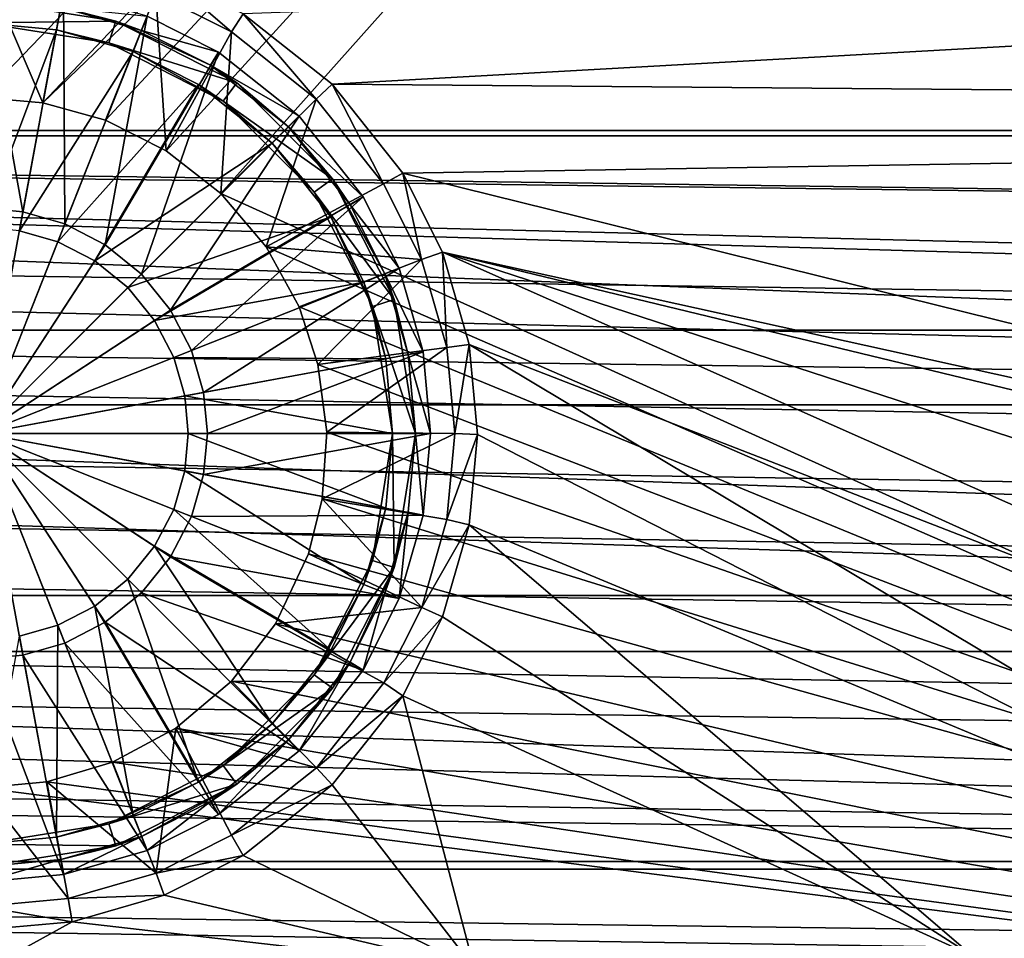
# Model space of a CAD drawing. Header units: metres. Extents: x -1204 to 0, y -809 to 0.
# Tile 49 of 118: x -597 to -468, y -736 to -616. Entities that reach past the tile are written whole.
import ezdxf

# ---------------------------------------------------------------- set-up
doc = ezdxf.new("R2010")
doc.units = ezdxf.units.M

msp = doc.modelspace()

# ---------------------------------------------------------------- linework, layer by layer
at = {"layer": 'Object 2'}
for points in [[(-10, -10, 90), (-602.021179, -625.846375, 90), (-1194.042358, -10, 90)], [(-594.006104, -626.560364, 90), (-602.021179, -625.846375, 90), (-10, -10, 90)], [(-585.781799, -628.854126, 90), (-594.006104, -626.560364, 90), (-10, -10, 90)], [(-577.802734, -632.855408, 90), (-585.781799, -628.854126, 90), (-10, -10, 90)], [(-10, -10, 90), (-570.615173, -638.481506, 90), (-577.802734, -632.855408, 90)], [(-317.021149, -753.244812, 90), (-570.615173, -638.481506, 90), (-10, -10, 90)], [(-1020.79425, -194.133835, 2170.673096), (-1020.79425, -630.900635, 2170.673096), (-183.248077, -194.133835, 2170.673096)], [(-1020.79425, -630.900635, 2170.673096), (-183.248077, -630.900635, 2170.673096), (-183.248077, -194.133835, 2170.673096)], [(-183.248077, -195.079742, 2167.817139), (-183.248077, -630.185547, 2167.817139), (-1020.79425, -195.079742, 2167.817139)], [(-183.248077, -630.185547, 2167.817139), (-1020.79425, -630.185547, 2167.817139), (-1020.79425, -195.079742, 2167.817139)], [(-74.251625, -597.10199, 109.600609), (-567.647339, -614.846802, 109.290871), (-555.948364, -624.124634, 109.128922)], [(-77.662125, -628.109131, 109.059372), (-74.251625, -597.10199, 109.600609), (-555.948364, -624.124634, 109.128922)], [(-590.714844, -608.890686, 100.792519), (-602.021179, -607.854553, 100.8106), (-594.006104, -626.560364, 90)], [(-594.006104, -626.560364, 90), (-602.021179, -607.854553, 100.8106), (-602.021179, -625.846375, 90)], [(-579.137939, -612.216553, 100.734467), (-590.714844, -608.890686, 100.792519), (-594.006104, -626.560364, 90)], [(-578.037842, -609.617432, 109.382149), (-579.137939, -612.216553, 100.734467), (-569.214233, -617.209473, 100.647316)], [(-567.647339, -614.846802, 109.290871), (-578.037842, -609.617432, 109.382149), (-569.214233, -617.209473, 100.647316)], [(-591.285217, -612.025391, 111.452499), (-602.021362, -611.040344, 111.452499), (-596.625732, -640.883179, 115.948647)], [(-602.021362, -611.040344, 111.452499), (-602.021362, -640.388123, 115.948647), (-596.625732, -640.883179, 115.948647)], [(-591.285217, -612.025391, 111.452499), (-596.625732, -640.883179, 115.948647), (-591.106567, -642.470093, 115.948647)], [(-579.137939, -612.216553, 100.734467), (-594.006104, -626.560364, 90), (-585.781799, -628.854126, 90)], [(-580.30426, -615.182617, 111.452499), (-591.285217, -612.025391, 111.452499), (-591.106567, -642.470093, 115.948647)], [(-577.802734, -632.855408, 90), (-579.137939, -612.216553, 100.734467), (-585.781799, -628.854126, 90)], [(-569.214233, -617.209473, 100.647316), (-579.137939, -612.216553, 100.734467), (-577.802734, -632.855408, 90)], [(-584.407349, -615.830017, 101.509148), (-602.021362, -613.040283, 101.509148), (-591.649109, -613.991943, 108.797249)], [(-602.021362, -613.040283, 101.509148), (-584.407349, -615.830017, 101.509148), (-602.021362, -616.040283, 101.509148)], [(-581.040405, -617.042175, 108.797249), (-591.649109, -613.991943, 108.797249), (-580.30426, -615.182617, 108.389137)], [(-581.040405, -617.042175, 108.797249), (-584.407349, -615.830017, 101.509148), (-591.649109, -613.991943, 108.797249)], [(-567.647339, -614.846802, 109.290871), (-569.214233, -617.209473, 100.647316), (-558.04895, -626.061951, 100.49279)], [(-555.948364, -624.124634, 109.128922), (-567.647339, -614.846802, 109.290871), (-558.04895, -626.061951, 100.49279)], [(-584.407349, -615.830017, 101.509148), (-585.334412, -618.683228, 101.509148), (-602.021362, -616.040283, 101.509148)], [(-602.021362, -616.040283, 109.382034), (-592.195007, -616.941833, 109.382034), (-602.021362, -642.921509, 113.182106)], [(-585.334412, -618.683228, 101.509148), (-592.195007, -616.941833, 109.382034), (-602.021362, -616.040283, 101.509148)], [(-592.195007, -616.941833, 109.382034), (-602.021362, -616.040283, 109.382034), (-602.021362, -616.040283, 101.509148)], [(-580.30426, -615.182617, 111.452499), (-591.106567, -642.470093, 115.948647), (-585.79541, -645.221558, 115.948647)], [(-570.893066, -619.920166, 111.452499), (-580.30426, -615.182617, 111.452499), (-585.79541, -645.221558, 115.948647)], [(-584.407349, -615.830017, 101.509148), (-568.517578, -623.92627, 101.509148), (-585.334412, -618.683228, 101.509148)], [(-568.517578, -623.92627, 101.509148), (-584.407349, -615.830017, 101.509148), (-571.947388, -621.619629, 108.797249)], [(-584.407349, -615.830017, 101.509148), (-581.040405, -617.042175, 108.797249), (-571.947388, -621.619629, 108.797249)], [(-581.040405, -617.042175, 108.797249), (-580.30426, -615.182617, 108.389137), (-570.893066, -619.920166, 108.389137)], [(-570.893066, -619.920166, 108.389137), (-580.30426, -615.182617, 108.389137), (-570.893066, -619.920166, 111.452499)], [(-570.893066, -619.920166, 111.452499), (-580.30426, -615.182617, 108.389137), (-580.30426, -615.182617, 111.452499)], [(-592.195007, -616.941833, 109.382034), (-597.086731, -643.374268, 113.182106), (-602.021362, -642.921509, 113.182106)], [(-592.195007, -616.941833, 109.382034), (-582.144653, -619.831543, 109.382034), (-597.086731, -643.374268, 113.182106)], [(-582.144653, -619.831543, 109.382034), (-592.195007, -616.941833, 109.382034), (-585.334412, -618.683228, 101.509148)], [(-571.947388, -621.619629, 108.797249), (-581.040405, -617.042175, 108.797249), (-570.893066, -619.920166, 108.389137)], [(-570.615173, -638.481506, 90), (-569.214233, -617.209473, 100.647316), (-577.802734, -632.855408, 90)], [(-558.04895, -626.061951, 100.49279), (-569.214233, -617.209473, 100.647316), (-570.615173, -638.481506, 90)], [(-570.280945, -626.353333, 101.509148), (-582.144653, -619.831543, 109.382034), (-585.334412, -618.683228, 101.509148)], [(-568.517578, -623.92627, 101.509148), (-570.280945, -626.353333, 101.509148), (-585.334412, -618.683228, 101.509148)], [(-582.144653, -619.831543, 109.382034), (-592.039063, -644.825562, 113.182106), (-597.086731, -643.374268, 113.182106)], [(-582.144653, -619.831543, 109.382034), (-573.528809, -624.168945, 109.382034), (-592.039063, -644.825562, 113.182106)], [(-570.893066, -619.920166, 111.452499), (-585.79541, -645.221558, 115.948647), (-581.054138, -649.073059, 115.948647)], [(-570.280945, -626.353333, 101.509148), (-573.528809, -624.168945, 109.382034), (-582.144653, -619.831543, 109.382034)], [(-560.302063, -628.320984, 111.452499), (-570.893066, -619.920166, 111.452499), (-581.054138, -649.073059, 115.948647)], [(-571.947388, -621.619629, 108.797249), (-570.893066, -619.920166, 108.389137), (-560.302063, -628.320984, 108.389137)], [(-560.302063, -628.320984, 108.389137), (-570.893066, -619.920166, 108.389137), (-560.302063, -628.320984, 111.452499)], [(-560.302063, -628.320984, 111.452499), (-570.893066, -619.920166, 108.389137), (-570.893066, -619.920166, 111.452499)], [(-561.716248, -629.735168, 108.797249), (-571.947388, -621.619629, 108.797249), (-560.302063, -628.320984, 108.389137)], [(-568.517578, -623.92627, 101.509148), (-571.947388, -621.619629, 108.797249), (-561.716248, -629.735168, 108.797249)], [(-568.517578, -623.92627, 101.509148), (-555.907349, -636.536499, 101.509148), (-570.280945, -626.353333, 101.509148)], [(-555.907349, -636.536499, 101.509148), (-568.517578, -623.92627, 101.509148), (-561.716248, -629.735168, 108.797249)], [(-555.948364, -624.124634, 109.128922), (-558.04895, -626.061951, 100.49279), (-549.188721, -637.227966, 100.29789)], [(-546.669189, -635.821777, 108.924751), (-555.948364, -624.124634, 109.128922), (-549.188721, -637.227966, 100.29789)], [(-77.662125, -628.109131, 109.059372), (-555.948364, -624.124634, 109.128922), (-546.669189, -635.821777, 108.924751)], [(-573.528809, -624.168945, 109.382034), (-587.181702, -647.34198, 113.182106), (-592.039063, -644.825562, 113.182106)], [(-573.528809, -624.168945, 109.382034), (-563.837585, -631.856506, 109.382034), (-587.181702, -647.34198, 113.182106)], [(-563.837585, -631.856506, 109.382034), (-573.528809, -624.168945, 109.382034), (-570.280945, -626.353333, 101.509148)], [(-564.638306, -645.519958, 90), (-558.04895, -626.061951, 100.49279), (-570.615173, -638.481506, 90)], [(-558.334412, -638.299866, 101.509148), (-563.837585, -631.856506, 109.382034), (-570.280945, -626.353333, 101.509148)], [(-555.907349, -636.536499, 101.509148), (-558.334412, -638.299866, 101.509148), (-570.280945, -626.353333, 101.509148)], [(-549.188721, -637.227966, 100.29789), (-558.04895, -626.061951, 100.49279), (-564.638306, -645.519958, 90)], [(-560.302063, -628.320984, 111.452499), (-581.054138, -649.073059, 115.948647), (-577.202637, -653.814331, 115.948647)], [(-551.901245, -638.911987, 111.452499), (-560.302063, -628.320984, 111.452499), (-577.202637, -653.814331, 115.948647)], [(-561.716248, -629.735168, 108.797249), (-560.302063, -628.320984, 108.389137), (-551.901245, -638.911987, 108.389137)], [(-551.901245, -638.911987, 111.452499), (-551.901245, -638.911987, 108.389137), (-560.302063, -628.320984, 108.389137)], [(-551.901245, -638.911987, 111.452499), (-560.302063, -628.320984, 108.389137), (-560.302063, -628.320984, 111.452499)], [(-200.645569, -721.325989, 107.432266), (-77.662125, -628.109131, 109.059372), (-546.669189, -635.821777, 108.924751)], [(-1061.49292, -642.371338, 2161.595947), (-1020.79425, -630.185547, 2167.817139), (-122.592972, -656.436829, 2153.520508)], [(-122.592972, -656.436829, 2153.520508), (-1020.79425, -630.185547, 2167.817139), (-142.549454, -642.371338, 2161.595947)], [(-1020.79425, -630.185547, 2167.817139), (-183.248077, -630.185547, 2167.817139), (-142.549454, -642.371338, 2161.595947)], [(-553.600708, -639.966309, 108.797249), (-561.716248, -629.735168, 108.797249), (-551.901245, -638.911987, 108.389137)], [(-555.907349, -636.536499, 101.509148), (-561.716248, -629.735168, 108.797249), (-553.600708, -639.966309, 108.797249)], [(-1020.79425, -630.900635, 2170.673096), (-1060.665039, -642.414612, 2164.849854), (-111.60688, -666.264221, 2150.734375)], [(-111.60688, -666.264221, 2150.734375), (-126.551804, -653.60022, 2158.592529), (-1020.79425, -630.900635, 2170.673096)], [(-126.551804, -653.60022, 2158.592529), (-143.377243, -642.414612, 2164.849854), (-1020.79425, -630.900635, 2170.673096)], [(-1020.79425, -630.900635, 2170.673096), (-143.377243, -642.414612, 2164.849854), (-183.248077, -630.900635, 2170.673096)], [(-563.837585, -631.856506, 109.382034), (-582.845459, -650.86438, 113.182106), (-587.181702, -647.34198, 113.182106)], [(-563.837585, -631.856506, 109.382034), (-556.150024, -641.547729, 109.382034), (-582.845459, -650.86438, 113.182106)], [(-556.150024, -641.547729, 109.382034), (-563.837585, -631.856506, 109.382034), (-558.334412, -638.299866, 101.509148)], [(-555.907349, -636.536499, 101.509148), (-547.811096, -652.42627, 101.509148), (-558.334412, -638.299866, 101.509148)], [(-547.811096, -652.42627, 101.509148), (-555.907349, -636.536499, 101.509148), (-549.023254, -649.059326, 108.797256)], [(-549.023254, -649.059326, 108.797256), (-555.907349, -636.536499, 101.509148), (-553.600708, -639.966309, 108.797249)], [(-546.669189, -635.821777, 108.924751), (-549.188721, -637.227966, 100.29789), (-544.195313, -647.143677, 100.124809)], [(-541.438965, -646.210693, 108.743408), (-546.669189, -635.821777, 108.924751), (-544.195313, -647.143677, 100.124809)], [(-200.645569, -721.325989, 107.432266), (-546.669189, -635.821777, 108.924751), (-541.438965, -646.210693, 108.743408)], [(-544.195313, -647.143677, 100.124809), (-549.188721, -637.227966, 100.29789), (-564.638306, -645.519958, 90)], [(-550.664307, -653.353333, 101.509148), (-556.150024, -641.547729, 109.382034), (-558.334412, -638.299866, 101.509148)], [(-547.811096, -652.42627, 101.509148), (-550.664307, -653.353333, 101.509148), (-558.334412, -638.299866, 101.509148)], [(-551.901245, -638.911987, 111.452499), (-577.202637, -653.814331, 115.948647), (-574.451172, -659.125488, 115.948647)], [(-547.163696, -648.323181, 111.452507), (-551.901245, -638.911987, 111.452499), (-574.451172, -659.125488, 115.948647)], [(-564.638306, -645.519958, 90), (-570.615173, -638.481506, 90), (-317.021149, -753.244812, 90)], [(-553.600708, -639.966309, 108.797249), (-551.901245, -638.911987, 108.389137), (-547.163696, -648.323181, 108.389137)], [(-547.163696, -648.323181, 111.452507), (-547.163696, -648.323181, 108.389137), (-551.901245, -638.911987, 111.452499)], [(-547.163696, -648.323181, 108.389137), (-551.901245, -638.911987, 108.389137), (-551.901245, -638.911987, 111.452499)], [(-596.625732, -640.883179, 115.948647), (-602.021362, -640.388123, 115.948647), (-602.021362, -670.040283, 117.452507)], [(-591.106567, -642.470093, 115.948647), (-596.625732, -640.883179, 115.948647), (-602.021362, -670.040283, 117.452507)], [(-549.023254, -649.059326, 108.797256), (-553.600708, -639.966309, 108.797249), (-547.163696, -648.323181, 108.389137)], [(-556.150024, -641.547729, 109.382034), (-579.323059, -655.200623, 113.182106), (-582.845459, -650.86438, 113.182106)], [(-556.150024, -641.547729, 109.382034), (-551.812622, -650.163574, 109.382034), (-579.323059, -655.200623, 113.182106)], [(-551.812622, -650.163574, 109.382034), (-556.150024, -641.547729, 109.382034), (-550.664307, -653.353333, 101.509148)], [(-1081.449341, -656.436829, 2153.520508), (-1061.49292, -642.371338, 2161.595947), (-122.592972, -656.436829, 2153.520508)], [(-1060.665039, -642.414612, 2164.849854), (-1077.490479, -653.60022, 2158.592529), (-111.60688, -666.264221, 2150.734375)], [(-585.79541, -645.221558, 115.948647), (-591.106567, -642.470093, 115.948647), (-602.021362, -670.040283, 117.452507)], [(-597.086731, -643.374268, 113.182106), (-592.039063, -644.825562, 113.182106), (-602.021362, -670.040283, 114.452507)], [(-592.039063, -644.825562, 113.182106), (-587.181702, -647.34198, 113.182106), (-602.021362, -670.040283, 114.452507)], [(-581.054138, -649.073059, 115.948647), (-585.79541, -645.221558, 115.948647), (-602.021362, -670.040283, 117.452507)], [(-544.195313, -647.143677, 100.124809), (-564.638306, -645.519958, 90), (-560.303467, -653.400208, 90)], [(-317.021149, -753.244812, 90), (-560.303467, -653.400208, 90), (-564.638306, -645.519958, 90)], [(-587.181702, -647.34198, 113.182106), (-582.845459, -650.86438, 113.182106), (-602.021362, -670.040283, 114.452507)], [(-557.825012, -660.988586, 90), (-544.195313, -647.143677, 100.124809), (-560.303467, -653.400208, 90)], [(-540.865601, -658.717896, 99.922783), (-544.195313, -647.143677, 100.124809), (-557.825012, -660.988586, 90)], [(-541.438965, -646.210693, 108.743408), (-544.195313, -647.143677, 100.124809), (-540.865601, -658.717896, 99.922783)], [(-537.952271, -658.335693, 108.531769), (-541.438965, -646.210693, 108.743408), (-540.865601, -658.717896, 99.922783)], [(-537.952271, -658.335693, 108.531769), (-345.893707, -732.891174, 107.2304), (-541.438965, -646.210693, 108.743408)], [(-345.893707, -732.891174, 107.2304), (-287.439789, -728.866211, 107.300652), (-541.438965, -646.210693, 108.743408)], [(-541.438965, -646.210693, 108.743408), (-287.439789, -728.866211, 107.300652), (-222.235641, -723.379272, 107.396431)], [(-222.235641, -723.379272, 107.396431), (-200.645569, -721.325989, 107.432266), (-541.438965, -646.210693, 108.743408)], [(-547.163696, -648.323181, 111.452507), (-574.451172, -659.125488, 115.948647), (-572.864258, -664.644653, 115.948647)], [(-544.00647, -659.304138, 111.452507), (-547.163696, -648.323181, 111.452507), (-572.864258, -664.644653, 115.948647)], [(-549.023254, -649.059326, 108.797256), (-547.163696, -648.323181, 108.389137), (-544.00647, -659.304138, 108.389137)], [(-544.00647, -659.304138, 108.389137), (-547.163696, -648.323181, 108.389137), (-544.00647, -659.304138, 111.452507)], [(-547.163696, -648.323181, 108.389137), (-547.163696, -648.323181, 111.452507), (-544.00647, -659.304138, 111.452507)], [(-577.202637, -653.814331, 115.948647), (-581.054138, -649.073059, 115.948647), (-602.021362, -670.040283, 117.452507)], [(-545.973022, -659.66803, 108.797256), (-549.023254, -649.059326, 108.797256), (-544.00647, -659.304138, 108.389137)], [(-545.973022, -659.66803, 108.797256), (-547.811096, -652.42627, 101.509148), (-549.023254, -649.059326, 108.797256)], [(-582.845459, -650.86438, 113.182106), (-579.323059, -655.200623, 113.182106), (-602.021362, -670.040283, 114.452507)], [(-551.812622, -650.163574, 109.382034), (-576.806641, -660.057983, 113.182106), (-579.323059, -655.200623, 113.182106)], [(-551.812622, -650.163574, 109.382034), (-548.922913, -660.213928, 109.382042), (-576.806641, -660.057983, 113.182106)], [(-548.922913, -660.213928, 109.382042), (-551.812622, -650.163574, 109.382034), (-550.664307, -653.353333, 101.509148)], [(-547.811096, -652.42627, 101.509148), (-545.021362, -670.040283, 101.509148), (-550.664307, -653.353333, 101.509148)], [(-545.021362, -670.040283, 101.509148), (-547.811096, -652.42627, 101.509148), (-545.973022, -659.66803, 108.797256)], [(-111.60688, -666.264221, 2150.734375), (-1077.490479, -653.60022, 2158.592529), (-1092.435425, -666.264221, 2150.734375)], [(-574.451172, -659.125488, 115.948647), (-577.202637, -653.814331, 115.948647), (-602.021362, -670.040283, 117.452507)], [(-557.825012, -660.988586, 90), (-560.303467, -653.400208, 90), (-317.021149, -753.244812, 90)], [(-548.922913, -660.213928, 109.382042), (-550.664307, -653.353333, 101.509148), (-548.021362, -670.040283, 101.509148)], [(-545.021362, -670.040283, 101.509148), (-548.021362, -670.040283, 101.509148), (-550.664307, -653.353333, 101.509148)], [(-579.323059, -655.200623, 113.182106), (-576.806641, -660.057983, 113.182106), (-602.021362, -670.040283, 114.452507)], [(-1100.245483, -673.898865, 2142.01416), (-1081.449341, -656.436829, 2153.520508), (-88.328377, -691.359375, 2128.620605)], [(-88.328377, -691.359375, 2128.620605), (-1081.449341, -656.436829, 2153.520508), (-103.796791, -673.898865, 2142.01416)], [(-1081.449341, -656.436829, 2153.520508), (-122.592972, -656.436829, 2153.520508), (-103.796791, -673.898865, 2142.01416)], [(-556.67334, -669.859314, 90), (-540.865601, -658.717896, 99.922783), (-557.825012, -660.988586, 90)], [(-539.825989, -670.037109, 99.725204), (-540.865601, -658.717896, 99.922783), (-556.67334, -669.859314, 90)], [(-537.952271, -658.335693, 108.531769), (-540.865601, -658.717896, 99.922783), (-539.825989, -670.037109, 99.725204)], [(-536.864441, -670.190369, 108.324844), (-537.952271, -658.335693, 108.531769), (-539.825989, -670.037109, 99.725204)], [(-536.864441, -670.190369, 108.324844), (-407.647339, -736.243835, 107.171875), (-537.952271, -658.335693, 108.531769)], [(-407.647339, -736.243835, 107.171875), (-345.893707, -732.891174, 107.2304), (-537.952271, -658.335693, 108.531769)], [(-572.864258, -664.644653, 115.948647), (-574.451172, -659.125488, 115.948647), (-602.021362, -670.040283, 117.452507)], [(-576.806641, -660.057983, 113.182106), (-575.355347, -665.105652, 113.182106), (-602.021362, -670.040283, 114.452507)], [(-548.922913, -660.213928, 109.382042), (-575.355347, -665.105652, 113.182106), (-576.806641, -660.057983, 113.182106)], [(-548.922913, -660.213928, 109.382042), (-548.021362, -670.040283, 109.382042), (-575.355347, -665.105652, 113.182106)], [(-544.00647, -659.304138, 111.452507), (-572.864258, -664.644653, 115.948647), (-572.369202, -670.040283, 115.948647)], [(-543.021423, -670.040283, 111.452507), (-544.00647, -659.304138, 111.452507), (-572.369202, -670.040283, 115.948647)], [(-548.021362, -670.040283, 109.382042), (-548.922913, -660.213928, 109.382042), (-548.021362, -670.040283, 101.509148)], [(-545.973022, -659.66803, 108.797256), (-544.00647, -659.304138, 108.389137), (-543.021423, -670.040283, 108.389137)], [(-545.021362, -670.040283, 108.797256), (-545.973022, -659.66803, 108.797256), (-543.021423, -670.040283, 108.389137)], [(-545.021362, -670.040283, 108.797256), (-545.021362, -670.040283, 101.509148), (-545.973022, -659.66803, 108.797256)], [(-543.021423, -670.040283, 108.389137), (-544.00647, -659.304138, 108.389137), (-543.021423, -670.040283, 111.452507)], [(-544.00647, -659.304138, 108.389137), (-544.00647, -659.304138, 111.452507), (-543.021423, -670.040283, 111.452507)], [(-556.67334, -669.859314, 90), (-557.825012, -660.988586, 90), (-317.021149, -753.244812, 90)], [(-572.369202, -670.040283, 115.948647), (-572.864258, -664.644653, 115.948647), (-602.021362, -670.040283, 117.452507)], [(-575.355347, -665.105652, 113.182106), (-574.902588, -670.040283, 113.182106), (-602.021362, -670.040283, 114.452507)], [(-548.021362, -670.040283, 109.382042), (-574.902588, -670.040283, 113.182106), (-575.355347, -665.105652, 113.182106)], [(-1108.269775, -682.355713, 2139.433594), (-82.028076, -698.734863, 2126.19165), (-1092.435425, -666.264221, 2150.734375)], [(-82.028076, -698.734863, 2126.19165), (-95.772575, -682.355713, 2139.433594), (-1092.435425, -666.264221, 2150.734375)], [(-1092.435425, -666.264221, 2150.734375), (-95.772575, -682.355713, 2139.433594), (-111.60688, -666.264221, 2150.734375)], [(-602.021362, -699.692383, 115.948647), (-596.625732, -699.197388, 115.948647), (-602.021362, -670.040283, 117.452507)], [(-596.625732, -699.197388, 115.948647), (-591.106567, -697.610474, 115.948647), (-602.021362, -670.040283, 117.452507)], [(-591.106567, -697.610474, 115.948647), (-585.79541, -694.858948, 115.948647), (-602.021362, -670.040283, 117.452507)], [(-585.79541, -694.858948, 115.948647), (-581.054138, -691.007507, 115.948647), (-602.021362, -670.040283, 117.452507)], [(-581.054138, -691.007507, 115.948647), (-577.202637, -686.266174, 115.948647), (-602.021362, -670.040283, 117.452507)], [(-577.202637, -686.266174, 115.948647), (-574.451172, -680.955078, 115.948647), (-602.021362, -670.040283, 117.452507)], [(-574.451172, -680.955078, 115.948647), (-572.864258, -675.435852, 115.948647), (-602.021362, -670.040283, 117.452507)], [(-572.864258, -675.435852, 115.948647), (-572.369202, -670.040283, 115.948647), (-602.021362, -670.040283, 117.452507)], [(-574.902588, -670.040283, 113.182106), (-575.355347, -674.974854, 113.182106), (-602.021362, -670.040283, 114.452507)], [(-575.355347, -674.974854, 113.182106), (-576.806641, -680.022522, 113.182106), (-602.021362, -670.040283, 114.452507)], [(-576.806641, -680.022522, 113.182106), (-579.323059, -684.879944, 113.182106), (-602.021362, -670.040283, 114.452507)], [(-579.323059, -684.879944, 113.182106), (-582.845459, -689.216125, 113.182106), (-602.021362, -670.040283, 114.452507)], [(-582.845459, -689.216125, 113.182106), (-587.181702, -692.738525, 113.182106), (-602.021362, -670.040283, 114.452507)], [(-587.181702, -692.738525, 113.182106), (-592.039063, -695.255005, 113.182106), (-602.021362, -670.040283, 114.452507)], [(-592.039063, -695.255005, 113.182106), (-597.086731, -696.706299, 113.182106), (-602.021362, -670.040283, 114.452507)], [(-548.922913, -679.866577, 109.382042), (-575.355347, -674.974854, 113.182106), (-574.902588, -670.040283, 113.182106)], [(-548.021362, -670.040283, 109.382042), (-548.922913, -679.866577, 109.382042), (-574.902588, -670.040283, 113.182106)], [(-544.00647, -680.776428, 111.452507), (-543.021423, -670.040283, 111.452507), (-572.864258, -675.435852, 115.948647)], [(-543.021423, -670.040283, 111.452507), (-572.369202, -670.040283, 115.948647), (-572.864258, -675.435852, 115.948647)], [(-557.25708, -678.631104, 90), (-539.825989, -670.037109, 99.725204), (-556.67334, -669.859314, 90)], [(-317.021149, -753.244812, 90), (-557.25708, -678.631104, 90), (-556.67334, -669.859314, 90)], [(-540.863403, -681.350769, 99.527725), (-539.825989, -670.037109, 99.725204), (-557.25708, -678.631104, 90)], [(-548.021362, -670.040283, 101.509148), (-550.664307, -686.727173, 101.509148), (-548.922913, -679.866577, 109.382042)], [(-547.811096, -687.654236, 101.509148), (-550.664307, -686.727173, 101.509148), (-548.021362, -670.040283, 101.509148)], [(-548.021362, -670.040283, 109.382042), (-548.021362, -670.040283, 101.509148), (-548.922913, -679.866577, 109.382042)], [(-545.021362, -670.040283, 101.509148), (-547.811096, -687.654236, 101.509148), (-548.021362, -670.040283, 101.509148)], [(-545.973022, -680.412476, 108.797256), (-547.811096, -687.654236, 101.509148), (-545.021362, -670.040283, 101.509148)], [(-544.00647, -680.776428, 108.389137), (-545.973022, -680.412476, 108.797256), (-545.021362, -670.040283, 108.797256)], [(-545.021362, -670.040283, 108.797256), (-545.973022, -680.412476, 108.797256), (-545.021362, -670.040283, 101.509148)], [(-543.021423, -670.040283, 108.389137), (-544.00647, -680.776428, 108.389137), (-545.021362, -670.040283, 108.797256)], [(-543.021423, -670.040283, 111.452507), (-544.00647, -680.776428, 111.452507), (-543.021423, -670.040283, 108.389137)], [(-544.00647, -680.776428, 111.452507), (-544.00647, -680.776428, 108.389137), (-543.021423, -670.040283, 108.389137)], [(-536.864441, -670.190369, 108.324844), (-539.825989, -670.037109, 99.725204), (-540.863403, -681.350769, 99.527725)], [(-537.952271, -682.045044, 108.11792), (-536.864441, -670.190369, 108.324844), (-540.863403, -681.350769, 99.527725)], [(-407.647339, -736.243835, 107.171875), (-536.864441, -670.190369, 108.324844), (-537.952271, -682.045044, 108.11792)], [(-1115.713989, -691.359375, 2128.620605), (-1100.245483, -673.898865, 2142.01416), (-88.328377, -691.359375, 2128.620605)], [(-551.812622, -689.916931, 109.382042), (-576.806641, -680.022522, 113.182106), (-575.355347, -674.974854, 113.182106)], [(-548.922913, -679.866577, 109.382042), (-551.812622, -689.916931, 109.382042), (-575.355347, -674.974854, 113.182106)], [(-544.00647, -680.776428, 111.452507), (-572.864258, -675.435852, 115.948647), (-574.451172, -680.955078, 115.948647)], [(-544.190857, -692.925598, 99.325684), (-557.25708, -678.631104, 90), (-559.072388, -685.87146, 90)], [(-559.072388, -685.87146, 90), (-557.25708, -678.631104, 90), (-317.021149, -753.244812, 90)], [(-544.190857, -692.925598, 99.325684), (-540.863403, -681.350769, 99.527725), (-557.25708, -678.631104, 90)], [(-556.150024, -698.532776, 109.382042), (-579.323059, -684.879944, 113.182106), (-576.806641, -680.022522, 113.182106)], [(-547.163696, -691.757385, 111.452507), (-574.451172, -680.955078, 115.948647), (-577.202637, -686.266174, 115.948647)], [(-551.812622, -689.916931, 109.382042), (-556.150024, -698.532776, 109.382042), (-576.806641, -680.022522, 113.182106)], [(-547.163696, -691.757385, 111.452507), (-544.00647, -680.776428, 111.452507), (-574.451172, -680.955078, 115.948647)], [(-548.922913, -679.866577, 109.382042), (-550.664307, -686.727173, 101.509148), (-551.812622, -689.916931, 109.382042)], [(-547.163696, -691.757385, 108.389137), (-549.023254, -691.021179, 108.797256), (-545.973022, -680.412476, 108.797256)], [(-545.973022, -680.412476, 108.797256), (-549.023254, -691.021179, 108.797256), (-547.811096, -687.654236, 101.509148)], [(-544.00647, -680.776428, 108.389137), (-547.163696, -691.757385, 108.389137), (-545.973022, -680.412476, 108.797256)], [(-544.00647, -680.776428, 111.452507), (-547.163696, -691.757385, 111.452507), (-544.00647, -680.776428, 108.389137)], [(-547.163696, -691.757385, 111.452507), (-547.163696, -691.757385, 108.389137), (-544.00647, -680.776428, 108.389137)], [(-1108.269775, -682.355713, 2139.433594), (-1122.014282, -698.734863, 2126.19165), (-82.028076, -698.734863, 2126.19165)], [(-537.952271, -682.045044, 108.11792), (-540.863403, -681.350769, 99.527725), (-544.190857, -692.925598, 99.325684)], [(-541.438965, -694.170044, 107.906281), (-537.952271, -682.045044, 108.11792), (-544.190857, -692.925598, 99.325684)], [(-537.952271, -682.045044, 108.11792), (-541.438965, -694.170044, 107.906281), (-471.757385, -738.753784, 107.128067)], [(-471.757385, -738.753784, 107.128067), (-407.647339, -736.243835, 107.171875), (-537.952271, -682.045044, 108.11792)], [(-563.837585, -708.22406, 109.382042), (-582.845459, -689.216125, 113.182106), (-579.323059, -684.879944, 113.182106)], [(-556.150024, -698.532776, 109.382042), (-563.837585, -708.22406, 109.382042), (-579.323059, -684.879944, 113.182106)], [(-551.901245, -701.168518, 111.452507), (-577.202637, -686.266174, 115.948647), (-581.054138, -691.007507, 115.948647)], [(-551.901245, -701.168518, 111.452507), (-547.163696, -691.757385, 111.452507), (-577.202637, -686.266174, 115.948647)], [(-563.395325, -695.056335, 90), (-544.190857, -692.925598, 99.325684), (-559.072388, -685.87146, 90)], [(-563.395325, -695.056335, 90), (-559.072388, -685.87146, 90), (-317.021149, -753.244812, 90)], [(-550.664307, -686.727173, 101.509148), (-558.334412, -701.780701, 101.509148), (-551.812622, -689.916931, 109.382042)], [(-550.664307, -686.727173, 101.509148), (-547.811096, -687.654236, 101.509148), (-558.334412, -701.780701, 101.509148)], [(-547.811096, -687.654236, 101.509148), (-555.907349, -703.544006, 101.509148), (-558.334412, -701.780701, 101.509148)], [(-547.811096, -687.654236, 101.509148), (-553.600708, -700.114258, 108.797256), (-555.907349, -703.544006, 101.509148)], [(-549.023254, -691.021179, 108.797256), (-553.600708, -700.114258, 108.797256), (-547.811096, -687.654236, 101.509148)], [(-573.528809, -715.91156, 109.382042), (-587.181702, -692.738525, 113.182106), (-582.845459, -689.216125, 113.182106)], [(-563.837585, -708.22406, 109.382042), (-573.528809, -715.91156, 109.382042), (-582.845459, -689.216125, 113.182106)], [(-551.812622, -689.916931, 109.382042), (-558.334412, -701.780701, 101.509148), (-556.150024, -698.532776, 109.382042)], [(-1129.522461, -709.907349, 2111.897949), (-1115.713989, -691.359375, 2128.620605), (-64.488129, -726.323181, 2094.396484)], [(-64.488129, -726.323181, 2094.396484), (-1115.713989, -691.359375, 2128.620605), (-74.519852, -709.907349, 2111.897949)], [(-1115.713989, -691.359375, 2128.620605), (-88.328377, -691.359375, 2128.620605), (-74.519852, -709.907349, 2111.897949)], [(-560.302063, -711.759521, 111.452507), (-581.054138, -691.007507, 115.948647), (-585.79541, -694.858948, 115.948647)], [(-560.302063, -711.759521, 111.452507), (-551.901245, -701.168518, 111.452507), (-581.054138, -691.007507, 115.948647)], [(-551.901245, -701.168518, 108.389137), (-553.600708, -700.114258, 108.797256), (-549.023254, -691.021179, 108.797256)], [(-547.163696, -691.757385, 108.389137), (-551.901245, -701.168518, 108.389137), (-549.023254, -691.021179, 108.797256)], [(-582.144653, -720.249023, 109.382042), (-592.039063, -695.255005, 113.182106), (-587.181702, -692.738525, 113.182106)], [(-573.528809, -715.91156, 109.382042), (-582.144653, -720.249023, 109.382042), (-587.181702, -692.738525, 113.182106)], [(-547.163696, -691.757385, 108.389137), (-547.163696, -691.757385, 111.452507), (-551.901245, -701.168518, 108.389137)], [(-547.163696, -691.757385, 111.452507), (-551.901245, -701.168518, 111.452507), (-551.901245, -701.168518, 108.389137)], [(-549.184448, -702.845642, 99.152527), (-544.190857, -692.925598, 99.325684), (-563.395325, -695.056335, 90)], [(-541.438965, -694.170044, 107.906281), (-544.190857, -692.925598, 99.325684), (-549.184448, -702.845642, 99.152527)], [(-592.195007, -723.138672, 109.382042), (-597.086731, -696.706299, 113.182106), (-592.039063, -695.255005, 113.182106)], [(-582.144653, -720.249023, 109.382042), (-592.195007, -723.138672, 109.382042), (-592.039063, -695.255005, 113.182106)], [(-570.893066, -720.1604, 111.452507), (-585.79541, -694.858948, 115.948647), (-591.106567, -697.610474, 115.948647)], [(-570.893066, -720.1604, 111.452507), (-560.302063, -711.759521, 111.452507), (-585.79541, -694.858948, 115.948647)], [(-569.211304, -702.596619, 90), (-549.184448, -702.845642, 99.152527), (-563.395325, -695.056335, 90)], [(-317.021149, -753.244812, 90), (-569.211304, -702.596619, 90), (-563.395325, -695.056335, 90)], [(-546.669189, -704.55896, 107.724937), (-541.438965, -694.170044, 107.906281), (-549.184448, -702.845642, 99.152527)], [(-541.438965, -694.170044, 107.906281), (-546.669189, -704.55896, 107.724937), (-471.757385, -738.753784, 107.128067)], [(-592.195007, -723.138672, 109.382042), (-602.021362, -724.040283, 109.382042), (-597.086731, -696.706299, 113.182106)], [(-580.30426, -724.897888, 111.452507), (-591.106567, -697.610474, 115.948647), (-596.625732, -699.197388, 115.948647)], [(-580.30426, -724.897888, 111.452507), (-570.893066, -720.1604, 111.452507), (-591.106567, -697.610474, 115.948647)], [(-1122.014282, -698.734863, 2126.19165), (-1132.556152, -713.266968, 2112.695557), (-62.76683, -727.359314, 2097.685059)], [(-1122.014282, -698.734863, 2126.19165), (-71.486122, -713.266968, 2112.695557), (-82.028076, -698.734863, 2126.19165)], [(-71.486122, -713.266968, 2112.695557), (-1122.014282, -698.734863, 2126.19165), (-62.76683, -727.359314, 2097.685059)], [(-591.285217, -728.055176, 111.452507), (-596.625732, -699.197388, 115.948647), (-602.021362, -699.692383, 115.948647)], [(-591.285217, -728.055176, 111.452507), (-580.30426, -724.897888, 111.452507), (-596.625732, -699.197388, 115.948647)], [(-558.334412, -701.780701, 101.509148), (-563.837585, -708.22406, 109.382042), (-556.150024, -698.532776, 109.382042)], [(-602.021362, -729.040222, 111.452507), (-591.285217, -728.055176, 111.452507), (-602.021362, -699.692383, 115.948647)], [(-560.302063, -711.759521, 108.389137), (-561.716248, -710.345337, 108.797256), (-553.600708, -700.114258, 108.797256)], [(-553.600708, -700.114258, 108.797256), (-561.716248, -710.345337, 108.797256), (-555.907349, -703.544006, 101.509148)], [(-551.901245, -701.168518, 108.389137), (-560.302063, -711.759521, 108.389137), (-553.600708, -700.114258, 108.797256)], [(-558.334412, -701.780701, 101.509148), (-570.280945, -713.727173, 101.509148), (-563.837585, -708.22406, 109.382042)], [(-558.334412, -701.780701, 101.509148), (-555.907349, -703.544006, 101.509148), (-570.280945, -713.727173, 101.509148)], [(-551.901245, -701.168518, 108.389137), (-551.901245, -701.168518, 111.452507), (-560.302063, -711.759521, 111.452507)], [(-551.901245, -701.168518, 108.389137), (-560.302063, -711.759521, 111.452507), (-560.302063, -711.759521, 108.389137)], [(-576.535217, -708.799988, 90), (-558.040405, -714.010071, 98.957649), (-569.211304, -702.596619, 90)], [(-576.535217, -708.799988, 90), (-569.211304, -702.596619, 90), (-317.021149, -753.244812, 90)], [(-558.040405, -714.010071, 98.957649), (-549.184448, -702.845642, 99.152527), (-569.211304, -702.596619, 90)], [(-546.669189, -704.55896, 107.724937), (-549.184448, -702.845642, 99.152527), (-558.040405, -714.010071, 98.957649)], [(-555.907349, -703.544006, 101.509148), (-568.517578, -716.154236, 101.509148), (-570.280945, -713.727173, 101.509148)], [(-555.907349, -703.544006, 101.509148), (-561.716248, -710.345337, 108.797256), (-568.517578, -716.154236, 101.509148)], [(-555.948364, -716.256104, 107.52076), (-546.669189, -704.55896, 107.724937), (-558.040405, -714.010071, 98.957649)], [(-546.669189, -704.55896, 107.724937), (-555.948364, -716.256104, 107.52076), (-537.307617, -740.297241, 107.101128)], [(-471.757385, -738.753784, 107.128067), (-546.669189, -704.55896, 107.724937), (-537.307617, -740.297241, 107.101128)], [(-570.280945, -713.727173, 101.509148), (-573.528809, -715.91156, 109.382042), (-563.837585, -708.22406, 109.382042)], [(-584.842712, -713.259583, 90), (-579.126709, -727.859497, 98.715912), (-576.535217, -708.799988, 90)], [(-584.842712, -713.259583, 90), (-576.535217, -708.799988, 90), (-317.021149, -753.244812, 90)], [(-579.126709, -727.859497, 98.715912), (-569.207336, -722.86676, 98.803055), (-576.535217, -708.799988, 90)], [(-576.535217, -708.799988, 90), (-569.207336, -722.86676, 98.803055), (-558.040405, -714.010071, 98.957649)], [(-1139.554199, -726.323181, 2094.396484), (-1129.522461, -709.907349, 2111.897949), (-64.488129, -726.323181, 2094.396484)], [(-570.893066, -720.1604, 108.389137), (-571.947388, -718.460876, 108.797256), (-561.716248, -710.345337, 108.797256)], [(-561.716248, -710.345337, 108.797256), (-571.947388, -718.460876, 108.797256), (-568.517578, -716.154236, 101.509148)], [(-560.302063, -711.759521, 108.389137), (-570.893066, -720.1604, 108.389137), (-561.716248, -710.345337, 108.797256)], [(-560.302063, -711.759521, 111.452507), (-570.893066, -720.1604, 111.452507), (-560.302063, -711.759521, 108.389137)], [(-560.302063, -711.759521, 108.389137), (-570.893066, -720.1604, 111.452507), (-570.893066, -720.1604, 108.389137)], [(-62.76683, -727.359314, 2097.685059), (-1132.556152, -713.266968, 2112.695557), (-1141.275513, -727.359314, 2097.685059)], [(-579.126709, -727.859497, 98.715912), (-584.842712, -713.259583, 90), (-593.503052, -715.832275, 90)], [(-317.021149, -753.244812, 90), (-593.503052, -715.832275, 90), (-584.842712, -713.259583, 90)], [(-570.280945, -713.727173, 101.509148), (-585.334412, -721.397339, 101.509148), (-573.528809, -715.91156, 109.382042)], [(-570.280945, -713.727173, 101.509148), (-568.517578, -716.154236, 101.509148), (-585.334412, -721.397339, 101.509148)], [(-555.948364, -716.256104, 107.52076), (-558.040405, -714.010071, 98.957649), (-569.207336, -722.86676, 98.803055)], [(-590.703003, -731.187622, 98.657814), (-593.503052, -715.832275, 90), (-602.021179, -716.639648, 90)], [(-602.021179, -716.639648, 90), (-593.503052, -715.832275, 90), (-317.021149, -753.244812, 90)], [(-590.703003, -731.187622, 98.657814), (-579.126709, -727.859497, 98.715912), (-593.503052, -715.832275, 90)], [(-585.334412, -721.397339, 101.509148), (-582.144653, -720.249023, 109.382042), (-573.528809, -715.91156, 109.382042)], [(-887.021179, -753.244812, 90), (-602.021179, -716.639648, 90), (-317.021149, -753.244812, 90)], [(-602.021179, -732.225952, 98.639694), (-590.703003, -731.187622, 98.657814), (-602.021179, -716.639648, 90)], [(-568.517578, -716.154236, 101.509148), (-584.407349, -724.250488, 101.509148), (-585.334412, -721.397339, 101.509148)], [(-568.517578, -716.154236, 101.509148), (-581.040405, -723.038391, 108.797256), (-584.407349, -724.250488, 101.509148)], [(-568.517578, -716.154236, 101.509148), (-571.947388, -718.460876, 108.797256), (-581.040405, -723.038391, 108.797256)], [(-567.647339, -725.533936, 107.358818), (-555.948364, -716.256104, 107.52076), (-569.207336, -722.86676, 98.803055)], [(-537.307617, -740.297241, 107.101128), (-555.948364, -716.256104, 107.52076), (-567.647339, -725.533936, 107.358818)], [(-580.30426, -724.897888, 108.389137), (-581.040405, -723.038391, 108.797256), (-571.947388, -718.460876, 108.797256)], [(-570.893066, -720.1604, 108.389137), (-580.30426, -724.897888, 108.389137), (-571.947388, -718.460876, 108.797256)], [(-582.144653, -720.249023, 109.382042), (-585.334412, -721.397339, 101.509148), (-592.195007, -723.138672, 109.382042)], [(-570.893066, -720.1604, 111.452507), (-580.30426, -724.897888, 111.452507), (-570.893066, -720.1604, 108.389137)], [(-570.893066, -720.1604, 108.389137), (-580.30426, -724.897888, 111.452507), (-580.30426, -724.897888, 108.389137)], [(-585.334412, -721.397339, 101.509148), (-602.021362, -724.040283, 101.509148), (-592.195007, -723.138672, 109.382042)], [(-585.334412, -721.397339, 101.509148), (-584.407349, -724.250488, 101.509148), (-602.021362, -724.040283, 101.509148)], [(-592.195007, -723.138672, 109.382042), (-602.021362, -724.040283, 101.509148), (-602.021362, -724.040283, 109.382042)], [(-591.285217, -728.055176, 108.389137), (-591.649109, -726.088623, 108.797256), (-581.040405, -723.038391, 108.797256)], [(-581.040405, -723.038391, 108.797256), (-591.649109, -726.088623, 108.797256), (-584.407349, -724.250488, 101.509148)], [(-580.30426, -724.897888, 108.389137), (-591.285217, -728.055176, 108.389137), (-581.040405, -723.038391, 108.797256)], [(-567.647339, -725.533936, 107.358818), (-569.207336, -722.86676, 98.803055), (-579.126709, -727.859497, 98.715912)], [(-584.407349, -724.250488, 101.509148), (-602.021362, -727.040283, 101.509148), (-602.021362, -724.040283, 101.509148)], [(-584.407349, -724.250488, 101.509148), (-591.649109, -726.088623, 108.797256), (-602.021362, -727.040283, 101.509148)], [(-580.30426, -724.897888, 111.452507), (-591.285217, -728.055176, 111.452507), (-580.30426, -724.897888, 108.389137)], [(-580.30426, -724.897888, 108.389137), (-591.285217, -728.055176, 111.452507), (-591.285217, -728.055176, 108.389137)], [(-1146.364624, -740.870972, 2076.088623), (-1139.554199, -726.323181, 2094.396484), (-54.190041, -749.425964, 2063.697266)], [(-54.190041, -749.425964, 2063.697266), (-1139.554199, -726.323181, 2094.396484), (-57.677727, -740.870972, 2076.088623)], [(-1139.554199, -726.323181, 2094.396484), (-64.488129, -726.323181, 2094.396484), (-57.677727, -740.870972, 2076.088623)], [(-591.285217, -728.055176, 108.389137), (-602.021362, -729.040222, 108.389137), (-591.649109, -726.088623, 108.797256)], [(-602.021362, -729.040222, 108.389137), (-602.021362, -727.040283, 108.797256), (-591.649109, -726.088623, 108.797256)], [(-591.649109, -726.088623, 108.797256), (-602.021362, -727.040283, 108.797256), (-602.021362, -727.040283, 101.509148)], [(-578.037842, -730.763306, 107.26754), (-567.647339, -725.533936, 107.358818), (-579.126709, -727.859497, 98.715912)], [(-567.647339, -725.533936, 107.358818), (-578.037842, -730.763306, 107.26754), (-537.307617, -740.297241, 107.101128)], [(-1149.262329, -743.982178, 2076.827881), (-51.719181, -751.484314, 2065.953125), (-1141.275513, -727.359314, 2097.685059)], [(-51.719181, -751.484314, 2065.953125), (-54.779949, -743.982178, 2076.827881), (-1141.275513, -727.359314, 2097.685059)], [(-1141.275513, -727.359314, 2097.685059), (-54.779949, -743.982178, 2076.827881), (-62.76683, -727.359314, 2097.685059)], [(-591.285217, -728.055176, 111.452507), (-602.021362, -729.040222, 111.452507), (-591.285217, -728.055176, 108.389137)], [(-591.285217, -728.055176, 108.389137), (-602.021362, -729.040222, 111.452507), (-602.021362, -729.040222, 108.389137)], [(-578.037842, -730.763306, 107.26754), (-579.126709, -727.859497, 98.715912), (-590.703003, -731.187622, 98.657814)], [(-590.164673, -734.249512, 107.206688), (-590.703003, -731.187622, 98.657814), (-602.021179, -732.225952, 98.639694)], [(-590.164673, -734.249512, 107.206688), (-578.037842, -730.763306, 107.26754), (-590.703003, -731.187622, 98.657814)], [(-537.307617, -740.297241, 107.101128), (-578.037842, -730.763306, 107.26754), (-590.164673, -734.249512, 107.206688)], [(-602.021179, -735.337219, 107.187698), (-590.164673, -734.249512, 107.206688), (-602.021179, -732.225952, 98.639694)], [(-590.164673, -734.249512, 107.206688), (-602.021179, -735.337219, 107.187698), (-602.021362, -740.803467, 107.092285)], [(-602.021362, -740.803467, 107.092285), (-537.307617, -740.297241, 107.101128), (-590.164673, -734.249512, 107.206688)], [(-410.092407, -743.469116, 134.65802), (-407.647339, -736.243835, 107.171875), (-474.060272, -744.651245, 134.508911)], [(-407.647339, -736.243835, 107.171875), (-471.757385, -738.753784, 107.128067), (-474.060272, -744.651245, 134.508911)]]:
    msp.add_3dface(points, dxfattribs=at)

doc.saveas('drawing.dxf')
